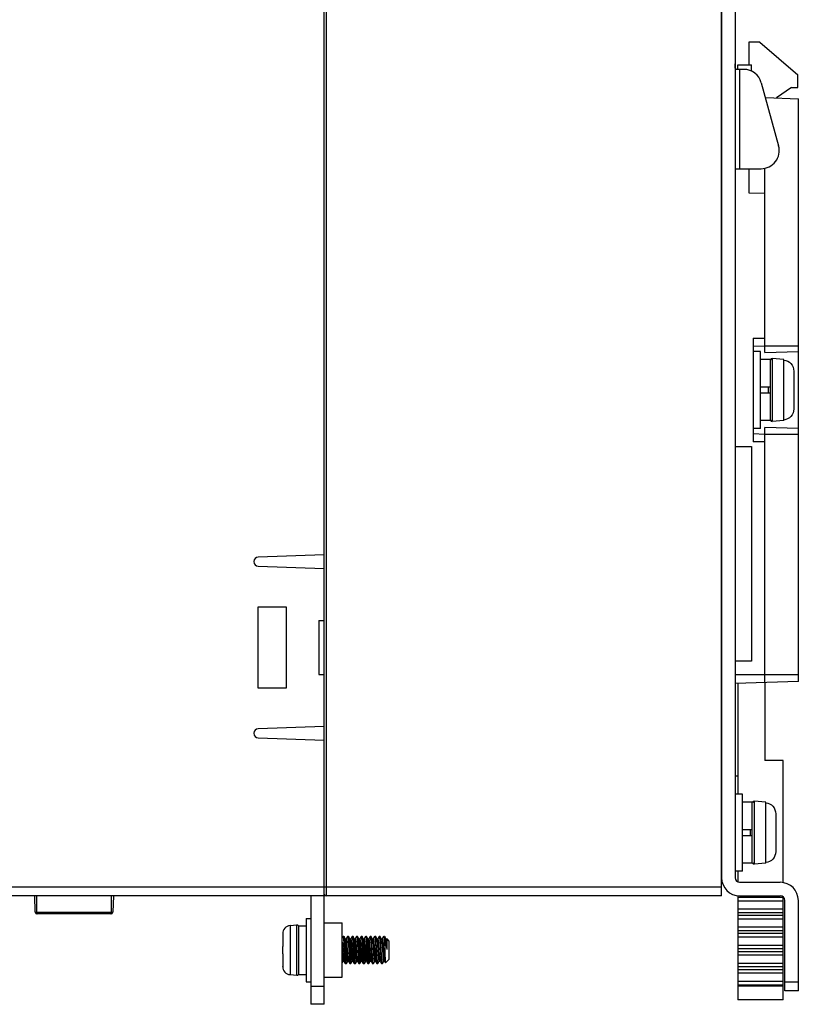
# Model space of a CAD drawing. Header units: millimetres. Extents: x 534 to 1249, y -141 to 479.
# Tile 19 of 51: x 614 to 700, y 78 to 187. Entities that reach past the tile are written whole.
import ezdxf

# ---------------------------------------------------------------- set-up
doc = ezdxf.new("R2010")
doc.units = ezdxf.units.MM
doc.header["$LTSCALE"] = 23.1
doc.layers.get('0').update_dxf_attribs({"linetype": 'CONTINUOUS'})

msp = doc.modelspace()

# ---------------------------------------------------------------- linework, layer by layer
for p, q in [((647.8, 234.79), (647.8, 89.79)), ((691.6, 89.79), (691.6, 234.79)), ((691.6, 232.79), (691.6, 91.79)), ((693.1, 232.79), (693.1, 91.79)), ((647.6, 127.54), (647.6, 197.03)), ((695.84, 184.29), (694.6, 184.29)), ((694.6, 184.29), (694.6, 181.79)), ((695.84, 184.29), (700.04, 180.69)), ((693.1, 181.79), (693.1, 181.9)), ((694.07, 181.29), (693.24, 181.29)), ((693.4, 181.79), (694.9, 181.79)), ((693.4, 181.29), (693.4, 181.79)), ((693.6, 181.29), (693.6, 170.29)), ((694.9, 181.11), (694.9, 181.79)), ((700.04, 179.29), (700.04, 180.69)), ((696, 179.81), (697.91, 172.81)), ((699.34, 179.29), (697.69, 178.13)), ((699.34, 179.29), (700.04, 179.29)), ((696.45, 178.17), (700.1, 178.04)), ((700.1, 113.53), (700.1, 178.04)), ((693.24, 170.29), (695.98, 170.29)), ((694.6, 170.29), (694.6, 167.63)), ((696.4, 149.94), (696.4, 170.33)), ((694.6, 167.63), (696.4, 167.57)), ((695.1, 151.54), (696.4, 151.54)), ((695.1, 151.54), (695.1, 140.04)), ((696.4, 150.65), (695.1, 150.61)), ((696.4, 150.69), (700.1, 150.69)), ((695.9, 150.04), (695.1, 150.04)), ((695.9, 141.53), (695.9, 150.04)), ((696.4, 149.94), (700.1, 150.05)), ((697, 149.18), (695.9, 149.18)), ((697, 142.4), (697, 149.18)), ((698.5, 149.16), (697.21, 149.27)), ((697.21, 149.27), (697.21, 142.31)), ((698.5, 149.1), (698.5, 149.16)), ((698.5, 148.95), (698.5, 149.1)), ((699.6, 147.87), (699.6, 143.7)), ((697, 146.09), (695.9, 146.09)), ((696.8, 145.49), (696.8, 146.09)), ((695.9, 145.49), (697, 145.49)), ((699.6, 145.19), (699.6, 145.19)), ((697, 142.4), (695.9, 142.4)), ((698.5, 142.42), (697.21, 142.31)), ((698.5, 142.42), (698.5, 142.47)), ((695.9, 141.53), (695.1, 141.53)), ((695.1, 140.97), (696.4, 140.92)), ((700.1, 141.53), (696.4, 141.64)), ((696.4, 113.4), (696.4, 141.64)), ((700.1, 140.88), (696.4, 140.88)), ((693.1, 139.54), (694.9, 139.54)), ((694.9, 139.54), (694.9, 115.79)), ((696.4, 140.04), (695.1, 140.04)), ((647.6, 127.54), (640.3, 127.29)), ((647.6, 126.03), (647.6, 127.54)), ((640.3, 126.29), (647.6, 126.03)), ((647.6, 120.29), (647.6, 126.03)), ((640.3, 121.79), (643.4, 121.79)), ((640.3, 112.79), (640.3, 121.79)), ((643.4, 121.79), (643.4, 112.79)), ((647, 120.29), (647.6, 120.29)), ((647, 120.29), (647, 114.29)), ((647.6, 114.29), (647.6, 120.29)), ((694.9, 115.79), (693.1, 115.79)), ((647, 114.29), (647.6, 114.29)), ((647.6, 108.54), (647.6, 114.29)), ((693.1, 114.29), (700.1, 114.29)), ((700.1, 113.53), (693.1, 113.29)), ((696.4, 113.4), (696.4, 104.79)), ((643.4, 112.79), (640.3, 112.79)), ((693.4, 113.3), (693.4, 101.04)), ((647.6, 108.54), (640.3, 108.29)), ((647.6, 107.03), (647.6, 108.54)), ((640.3, 107.29), (647.6, 107.03)), ((647.6, 89.79), (647.6, 107.03)), ((698.4, 104.79), (696.4, 104.79)), ((698.4, 91.26), (698.4, 104.79)), ((693.4, 103.04), (693.1, 103.04)), ((693.9, 101.04), (693.1, 101.04)), ((693.9, 92.53), (693.9, 101.04)), ((695, 100.18), (693.9, 100.18)), ((695, 93.4), (695, 100.18)), ((696.5, 100.16), (695.21, 100.27)), ((695.21, 100.27), (695.21, 93.31)), ((696.5, 100.1), (696.5, 100.16)), ((696.5, 99.95), (696.5, 100.1)), ((697.6, 98.87), (697.6, 94.7)), ((695, 97.09), (693.9, 97.09)), ((694.8, 96.49), (694.8, 97.09)), ((693.9, 96.49), (695, 96.49)), ((697.6, 96.19), (697.6, 96.19)), ((695, 93.4), (693.9, 93.4)), ((696.5, 93.42), (695.21, 93.31)), ((696.5, 93.42), (696.5, 93.47)), ((693.9, 92.53), (693.1, 92.53)), ((693.4, 92.53), (693.4, 91.33)), ((586.84, 90.79), (647.6, 90.79)), ((647.6, 90.79), (691.6, 90.79)), ((693.6, 91.29), (698.1, 91.29)), ((647.6, 89.79), (586.84, 89.79)), ((615.61, 87.98), (615.55, 89.79)), ((615.75, 89.79), (615.75, 87.98)), ((624.05, 87.98), (624.05, 89.79)), ((624.25, 89.79), (624.18, 87.98)), ((646.1, 89.79), (646.1, 77.79)), ((647.6, 77.79), (647.6, 89.79)), ((691.6, 89.79), (647.8, 89.79)), ((693.4, 89.8), (693.4, 78.29)), ((693.4, 89.65), (698.4, 89.65)), ((693.6, 89.79), (698.1, 89.79)), ((698.4, 78.29), (698.4, 89.69)), ((698.4, 89.22), (693.4, 89.22)), ((693.4, 88.35), (698.4, 88.35)), ((698.6, 79.29), (698.6, 89.29)), ((700.1, 79.29), (700.1, 89.29)), ((615.62, 87.98), (624.05, 87.98)), ((623.98, 87.79), (615.81, 87.79)), ((624.18, 87.98), (624.18, 87.98)), ((645.6, 87.29), (646.1, 87.29)), ((645.6, 87.29), (645.6, 80.29)), ((698.4, 87.92), (693.4, 87.92)), ((693.4, 87.65), (698.4, 87.65)), ((698.4, 87.22), (693.4, 87.22)), ((643.82, 86.5), (644.58, 86.57)), ((643.82, 86.5), (643.82, 81.07)), ((644.58, 81.01), (644.58, 86.57)), ((644.76, 86.49), (645.6, 86.49)), ((644.76, 86.49), (644.76, 81.09)), ((647.6, 86.79), (649.6, 86.79)), ((647.6, 86.79), (649.6, 86.79)), ((649.6, 80.79), (649.6, 86.79)), ((649.6, 80.79), (649.6, 86.79)), ((693.4, 86.35), (698.4, 86.35)), ((643, 85.61), (643, 85.61)), ((643, 85.6), (643, 85.6)), ((643, 85.56), (643, 84.19)), ((649.68, 85.28), (649.6, 85.13)), ((649.68, 85.28), (649.69, 85.29)), ((649.79, 85.29), (649.69, 85.29)), ((649.69, 85.29), (649.71, 85.25)), ((649.71, 85.25), (649.73, 85.13)), ((649.79, 85.29), (649.8, 85.28)), ((649.96, 85.01), (649.8, 85.28)), ((649.8, 85.28), (649.81, 85.25)), ((650.18, 85.28), (650.03, 85.02)), ((650.29, 85.29), (650.19, 85.29)), ((650.19, 85.29), (650.2, 85.26)), ((650.2, 85.26), (650.22, 85.15)), ((650.29, 85.29), (650.3, 85.28)), ((650.46, 85.01), (650.3, 85.28)), ((650.3, 85.28), (650.31, 85.26)), ((650.68, 85.28), (650.53, 85.02)), ((650.68, 85.28), (650.69, 85.29)), ((650.79, 85.29), (650.69, 85.29)), ((650.69, 85.29), (650.7, 85.27)), ((650.7, 85.27), (650.72, 85.17)), ((650.79, 85.29), (650.8, 85.28)), ((650.96, 85.01), (650.8, 85.28)), ((650.8, 85.28), (650.8, 85.27)), ((651.18, 85.28), (651.03, 85.02)), ((651.18, 85.28), (651.19, 85.29)), ((651.29, 85.29), (651.19, 85.29)), ((651.22, 85.19), (651.24, 85.02)), ((651.29, 85.29), (651.3, 85.28)), ((651.46, 85.01), (651.3, 85.28)), ((651.32, 85.19), (651.34, 85.02)), ((651.68, 85.28), (651.53, 85.02)), ((651.68, 85.28), (651.69, 85.29)), ((651.79, 85.29), (651.69, 85.29)), ((651.79, 85.29), (651.8, 85.28)), ((651.96, 85.01), (651.8, 85.28)), ((651.8, 85.28), (651.82, 85.21)), ((651.82, 85.21), (651.84, 85.05)), ((652.18, 85.28), (652.03, 85.02)), ((652.18, 85.28), (652.19, 85.29)), ((652.29, 85.29), (652.19, 85.29)), ((652.46, 85.01), (652.3, 85.28)), ((652.3, 85.28), (652.31, 85.22)), ((652.31, 85.22), (652.33, 85.08)), ((652.68, 85.28), (652.53, 85.02)), ((652.68, 85.28), (652.69, 85.29)), ((652.79, 85.29), (652.69, 85.29)), ((652.72, 85.2), (652.73, 85.14)), ((652.96, 85.01), (652.8, 85.28)), ((653.18, 85.28), (653.03, 85.02)), ((653.18, 85.28), (653.19, 85.29)), ((653.29, 85.29), (653.19, 85.29)), ((653.22, 85.18), (653.23, 85.12)), ((653.45, 85.01), (653.3, 85.28)), ((653.68, 85.28), (653.53, 85.02)), ((653.79, 85.29), (653.69, 85.29)), ((653.8, 85.28), (653.79, 85.29)), ((653.96, 85.01), (653.8, 85.28)), ((654.18, 85.28), (654.03, 85.02)), ((654.29, 85.29), (654.19, 85.29)), ((654.3, 85.27), (654.3, 85.28)), ((654.45, 85.01), (654.3, 85.28)), ((654.3, 85.28), (654.3, 84.16)), ((698.4, 85.92), (693.4, 85.92)), ((693.4, 85.65), (698.4, 85.65)), ((698.4, 85.22), (693.4, 85.22)), ((643, 84.19), (643, 84.19)), ((643, 84.05), (643, 84.19)), ((643, 83.52), (643, 84.05)), ((649.62, 84.32), (649.69, 83.25)), ((649.78, 84.36), (649.84, 83.3)), ((649.88, 84.36), (649.94, 83.3)), ((649.95, 85.02), (650.03, 85.02)), ((649.96, 84.98), (649.96, 85.01)), ((650.03, 85.02), (650.05, 84.99)), ((650.11, 83.25), (650.04, 84.32)), ((650.12, 84.32), (650.19, 83.25)), ((650.28, 84.4), (650.36, 83.02)), ((650.38, 84.4), (650.46, 83.02)), ((650.45, 85.02), (650.53, 85.02)), ((650.46, 84.98), (650.46, 85.01)), ((650.53, 85.02), (650.55, 84.99)), ((650.61, 83.25), (650.54, 84.32)), ((650.62, 84.32), (650.69, 83.25)), ((650.78, 84.45), (650.86, 83.06)), ((650.88, 84.45), (650.96, 83.06)), ((650.95, 85.02), (651.03, 85.02)), ((650.96, 84.98), (650.96, 85.01)), ((651.03, 85.02), (651.05, 84.99)), ((651.11, 83.25), (651.04, 84.32)), ((651.12, 84.32), (651.19, 83.25)), ((651.28, 84.49), (651.35, 83.1)), ((651.38, 84.49), (651.45, 83.1)), ((651.45, 85.02), (651.53, 85.02)), ((651.46, 84.98), (651.46, 85.01)), ((651.53, 85.02), (651.55, 84.99)), ((651.61, 83.25), (651.54, 84.32)), ((651.62, 84.32), (651.69, 83.25)), ((651.77, 84.53), (651.85, 83.15)), ((651.87, 84.53), (651.95, 83.15)), ((651.95, 85.02), (652.03, 85.02)), ((651.96, 84.98), (651.96, 85.01)), ((652.03, 85.02), (652.05, 84.98)), ((652.11, 83.25), (652.04, 84.32)), ((652.12, 84.32), (652.16, 83.79)), ((652.29, 84.25), (652.35, 83.19)), ((652.39, 84.25), (652.45, 83.19)), ((652.45, 85.02), (652.53, 85.02)), ((652.46, 84.98), (652.46, 85.01)), ((652.53, 85.02), (652.55, 84.98)), ((652.61, 83.28), (652.54, 84.32)), ((652.62, 84.32), (652.69, 83.25)), ((652.76, 84.72), (652.78, 84.44)), ((652.78, 84.44), (652.8, 84.11)), ((652.8, 84.11), (652.85, 83.13)), ((652.89, 84.24), (652.87, 84.55)), ((652.95, 85.02), (653.03, 85.02)), ((652.96, 84.99), (652.96, 85.01)), ((653.03, 85.02), (653.05, 84.99)), ((653.11, 83.25), (653.04, 84.32)), ((653.12, 84.32), (653.19, 83.25)), ((653.26, 84.68), (653.28, 84.39)), ((653.28, 84.39), (653.3, 84.06)), ((653.3, 84.06), (653.33, 83.56)), ((653.4, 84.17), (653.37, 84.63)), ((653.43, 83.49), (653.4, 84.17)), ((653.45, 85.02), (653.53, 85.02)), ((653.46, 84.98), (653.45, 85.01)), ((653.53, 85.02), (653.55, 84.99)), ((653.61, 83.25), (653.54, 84.32)), ((653.62, 84.33), (653.69, 83.25)), ((653.79, 84.19), (653.84, 83.36)), ((653.94, 83.25), (653.88, 84.41)), ((653.95, 85.02), (654.03, 85.02)), ((653.96, 84.98), (653.96, 85.01)), ((654.03, 85.02), (654.05, 84.99)), ((654.11, 83.25), (654.04, 84.32)), ((654.12, 84.32), (654.2, 83.21)), ((654.3, 84.16), (654.33, 83.18)), ((654.43, 84.77), (654.38, 85)), ((654.47, 84.5), (654.43, 84.77)), ((654.45, 85.02), (654.57, 85.02)), ((654.57, 83.87), (654.47, 84.5)), ((654.8, 84.79), (654.57, 85.02)), ((654.57, 83.87), (654.57, 85.02)), ((654.8, 82.79), (654.8, 84.79)), ((693.4, 84.35), (698.4, 84.35)), ((643, 83.39), (643, 83.52)), ((643, 83.39), (643, 82.01)), ((650.36, 83.02), (650.38, 82.73)), ((650.86, 83.06), (650.87, 82.77)), ((650.96, 83.06), (650.97, 82.77)), ((651.35, 83.1), (651.37, 82.8)), ((652.16, 83.79), (652.19, 83.28)), ((652.85, 83.13), (652.87, 82.85)), ((653.33, 83.56), (653.35, 83.09)), ((653.35, 83.09), (653.37, 82.81)), ((653.45, 83.17), (653.43, 83.49)), ((653.47, 82.88), (653.45, 83.17)), ((653.84, 83.36), (653.86, 83.05)), ((653.86, 83.05), (653.87, 82.78)), ((698.4, 83.92), (693.4, 83.92)), ((693.4, 83.65), (698.4, 83.65)), ((698.4, 83.22), (693.4, 83.22)), ((643, 81.97), (643, 82)), ((643, 81.97), (643, 81.97)), ((649.6, 82.37), (649.7, 82.55)), ((649.7, 82.56), (649.68, 82.59)), ((649.7, 82.56), (649.78, 82.56)), ((649.77, 82.59), (649.78, 82.56)), ((649.78, 82.56), (649.93, 82.29)), ((649.94, 82.29), (650.04, 82.29)), ((650.04, 82.29), (650.04, 82.29)), ((650.04, 82.29), (650.05, 82.29)), ((650.05, 82.29), (650.2, 82.55)), ((650.2, 82.56), (650.18, 82.59)), ((650.2, 82.56), (650.28, 82.56)), ((650.27, 82.59), (650.28, 82.56)), ((650.28, 82.56), (650.43, 82.29)), ((650.42, 82.36), (650.43, 82.29)), ((650.43, 82.29), (650.44, 82.29)), ((650.44, 82.29), (650.54, 82.29)), ((650.54, 82.29), (650.55, 82.29)), ((650.55, 82.29), (650.7, 82.55)), ((650.7, 82.56), (650.68, 82.59)), ((650.7, 82.56), (650.78, 82.56)), ((650.77, 82.59), (650.78, 82.56)), ((650.78, 82.56), (650.93, 82.29)), ((650.91, 82.37), (650.93, 82.29)), ((650.93, 82.29), (650.94, 82.29)), ((650.94, 82.29), (651.04, 82.29)), ((651.04, 82.29), (651.05, 82.29)), ((651.05, 82.29), (651.2, 82.55)), ((651.2, 82.56), (651.18, 82.59)), ((651.2, 82.56), (651.28, 82.56)), ((651.27, 82.59), (651.28, 82.56)), ((651.28, 82.56), (651.43, 82.29)), ((651.37, 82.8), (651.39, 82.57)), ((651.43, 82.29), (651.44, 82.29)), ((651.44, 82.29), (651.54, 82.29)), ((651.54, 82.29), (651.55, 82.29)), ((651.55, 82.29), (651.7, 82.55)), ((651.7, 82.56), (651.68, 82.59)), ((651.7, 82.56), (651.78, 82.56)), ((651.77, 82.59), (651.78, 82.56)), ((651.78, 82.56), (651.93, 82.29)), ((651.93, 82.29), (651.94, 82.29)), ((651.94, 82.29), (652.04, 82.29)), ((652.01, 82.41), (652.03, 82.31)), ((652.03, 82.31), (652.04, 82.29)), ((652.04, 82.29), (652.05, 82.29)), ((652.05, 82.29), (652.2, 82.55)), ((652.2, 82.56), (652.18, 82.59)), ((652.2, 82.56), (652.28, 82.56)), ((652.26, 82.61), (652.28, 82.56)), ((652.28, 82.56), (652.43, 82.29)), ((652.43, 82.29), (652.44, 82.29)), ((652.44, 82.29), (652.54, 82.29)), ((652.51, 82.43), (652.52, 82.32)), ((652.52, 82.32), (652.54, 82.29)), ((652.55, 82.29), (652.7, 82.55)), ((652.69, 82.56), (652.67, 82.61)), ((652.7, 82.56), (652.69, 82.56)), ((652.7, 82.56), (652.78, 82.56)), ((652.77, 82.59), (652.78, 82.56)), ((652.78, 82.56), (652.93, 82.29)), ((652.93, 82.29), (652.94, 82.29)), ((652.94, 82.29), (653.04, 82.29)), ((653.05, 82.29), (653.2, 82.55)), ((653.2, 82.56), (653.18, 82.59)), ((653.2, 82.56), (653.28, 82.56)), ((653.27, 82.59), (653.28, 82.56)), ((653.28, 82.56), (653.43, 82.29)), ((653.44, 82.29), (653.54, 82.29)), ((653.51, 82.38), (653.5, 82.45)), ((653.55, 82.29), (653.54, 82.29)), ((653.55, 82.29), (653.7, 82.55)), ((653.7, 82.56), (653.68, 82.59)), ((653.7, 82.56), (653.78, 82.56)), ((653.77, 82.59), (653.78, 82.56)), ((653.78, 82.56), (653.93, 82.29)), ((653.87, 82.78), (653.88, 82.66)), ((653.94, 82.29), (654.04, 82.29)), ((654.05, 82.29), (654.2, 82.55)), ((654.2, 82.56), (654.18, 82.59)), ((654.2, 82.56), (654.28, 82.56)), ((654.26, 82.63), (654.28, 82.56)), ((654.28, 82.56), (654.38, 82.38)), ((654.38, 82.38), (654.39, 82.38)), ((654.8, 82.79), (654.39, 82.38)), ((693.4, 82.35), (698.4, 82.35)), ((698.4, 81.92), (693.4, 81.92)), ((643.82, 81.07), (644.58, 81.01)), ((644.76, 81.09), (645.6, 81.09)), ((647.6, 80.79), (649.6, 80.79)), ((647.6, 80.79), (649.6, 80.79)), ((693.4, 81.65), (698.4, 81.65)), ((698.4, 81.22), (693.4, 81.22)), ((645.6, 80.29), (646.1, 80.29)), ((646.1, 79.79), (647.6, 79.79)), ((693.4, 80.35), (698.4, 80.35)), ((698.4, 79.92), (693.4, 79.92)), ((698.4, 79.79), (693.4, 79.79)), ((698.6, 80.29), (700.1, 80.29)), ((700.1, 79.29), (698.6, 79.29)), ((647.6, 77.79), (646.1, 77.79)), ((698.4, 78.29), (693.4, 78.29))]:
    msp.add_line(p, q)
for points in [[(693.14, 181.38), (693.13, 181.4), (693.12, 181.42), (693.12, 181.45), (693.11, 181.48), (693.11, 181.52), (693.1, 181.55), (693.1, 181.59), (693.1, 181.64), (693.1, 181.68), (693.1, 181.73), (693.1, 181.79)], [(693.24, 181.29), (693.22, 181.29), (693.21, 181.29), (693.2, 181.3), (693.19, 181.3), (693.17, 181.31), (693.16, 181.32), (693.15, 181.34), (693.14, 181.36), (693.14, 181.38)], [(693.19, 170.27), (693.2, 170.28), (693.21, 170.28), (693.22, 170.29), (693.24, 170.29)], [(698.5, 149.1), (698.72, 149.06), (698.92, 148.98), (699.11, 148.87), (699.28, 148.71), (699.41, 148.53), (699.51, 148.33), (699.57, 148.11), (699.6, 147.87)], [(698.5, 142.47), (698.5, 142.63), (698.5, 148.95)], [(699.6, 143.7), (699.57, 143.46), (699.51, 143.25), (699.41, 143.04), (699.27, 142.86), (699.11, 142.7), (698.91, 142.59), (698.71, 142.51), (698.5, 142.47)], [(696.5, 100.1), (696.72, 100.06), (696.92, 99.98), (697.11, 99.87), (697.28, 99.71), (697.41, 99.53), (697.51, 99.33), (697.57, 99.11), (697.6, 98.87)], [(696.5, 93.47), (696.5, 93.63), (696.5, 93.87), (696.5, 99.95)], [(697.6, 94.7), (697.57, 94.46), (697.51, 94.25), (697.41, 94.04), (697.27, 93.86), (697.11, 93.7), (696.91, 93.59), (696.71, 93.51), (696.5, 93.47)], [(615.61, 87.98), (615.61, 87.98), (615.62, 87.98)], [(615.75, 87.98), (615.75, 87.94), (615.75, 87.91), (615.75, 87.88), (615.76, 87.85), (615.77, 87.82), (615.78, 87.8), (615.79, 87.79), (615.81, 87.79)], [(623.98, 87.79), (624, 87.79), (624.01, 87.8), (624.02, 87.82), (624.03, 87.85), (624.04, 87.88), (624.04, 87.91), (624.04, 87.94), (624.05, 87.98)], [(624.05, 87.98), (624.14, 87.98), (624.18, 87.98)], [(643, 85.61), (643, 85.6), (643, 85.59), (643, 85.58), (643, 85.57), (643, 85.57), (643, 85.56)], [(649.73, 85.13), (649.75, 84.93), (649.76, 84.67), (649.78, 84.36)], [(649.81, 85.25), (649.83, 85.13), (649.85, 84.93)], [(650.18, 85.28), (650.19, 85.28), (650.19, 85.29)], [(650.22, 85.15), (650.24, 84.97), (650.26, 84.71), (650.28, 84.4)], [(650.31, 85.26), (650.32, 85.15), (650.34, 84.97)], [(650.72, 85.17), (650.74, 84.99), (650.76, 84.75), (650.78, 84.45)], [(650.8, 85.27), (650.82, 85.17), (650.84, 84.99)], [(651.19, 85.29), (651.2, 85.28), (651.22, 85.19)], [(651.24, 85.02), (651.26, 84.79), (651.28, 84.49)], [(651.3, 85.28), (651.3, 85.28), (651.32, 85.19)], [(651.34, 85.02), (651.36, 84.79), (651.38, 84.49)], [(651.69, 85.29), (651.7, 85.28), (651.72, 85.21)], [(651.72, 85.21), (651.74, 85.05), (651.75, 84.82), (651.77, 84.53)], [(651.84, 85.05), (651.85, 84.82), (651.87, 84.53)], [(652.19, 85.29), (652.19, 85.28), (652.21, 85.22)], [(652.21, 85.22), (652.23, 85.08), (652.25, 84.86), (652.27, 84.57), (652.29, 84.25)], [(652.29, 85.29), (652.29, 85.28), (652.3, 85.28)], [(652.33, 85.08), (652.35, 84.86), (652.37, 84.57), (652.39, 84.25)], [(652.69, 85.29), (652.7, 85.28), (652.71, 85.25), (652.72, 85.2)], [(652.73, 85.14), (652.73, 85.06), (652.74, 84.96), (652.75, 84.85), (652.76, 84.72)], [(652.8, 85.28), (652.79, 85.29), (652.79, 85.29)], [(652.85, 84.94), (652.84, 85.04), (652.83, 85.13), (652.82, 85.19), (652.81, 85.24), (652.8, 85.27), (652.8, 85.28)], [(653.19, 85.29), (653.19, 85.29), (653.2, 85.27), (653.21, 85.24), (653.22, 85.18)], [(653.23, 85.12), (653.24, 85.03), (653.25, 84.93)], [(653.3, 85.28), (653.3, 85.28), (653.29, 85.29)], [(653.34, 85), (653.33, 85.09), (653.32, 85.16), (653.31, 85.22), (653.3, 85.26), (653.3, 85.28)], [(653.68, 85.28), (653.69, 85.28), (653.69, 85.29)], [(653.69, 85.29), (653.69, 85.28), (653.7, 85.26), (653.71, 85.23)], [(653.71, 85.23), (653.72, 85.17), (653.73, 85.1)], [(653.73, 85.1), (653.74, 85.01), (653.75, 84.91), (653.76, 84.79), (653.77, 84.65)], [(653.84, 84.94), (653.84, 85.04), (653.83, 85.13), (653.82, 85.19), (653.81, 85.24), (653.8, 85.27), (653.8, 85.28)], [(654.18, 85.28), (654.19, 85.29), (654.19, 85.29)], [(654.19, 85.29), (654.2, 85.28), (654.21, 85.26), (654.21, 85.22)], [(654.21, 85.22), (654.22, 85.16), (654.23, 85.08)], [(654.23, 85.08), (654.24, 84.99), (654.25, 84.88), (654.26, 84.76), (654.27, 84.63)], [(654.38, 85), (654.34, 85.18), (654.3, 85.27)], [(649.6, 84.66), (649.61, 84.56), (649.62, 84.32)], [(649.85, 84.93), (649.87, 84.67), (649.88, 84.36)], [(650.04, 84.32), (650.02, 84.55), (650, 84.75), (649.98, 84.89), (649.96, 84.98)], [(650.05, 84.99), (650.07, 84.89), (650.09, 84.75), (650.11, 84.55), (650.12, 84.32)], [(650.34, 84.97), (650.36, 84.71), (650.38, 84.4)], [(650.54, 84.32), (650.52, 84.55), (650.5, 84.75), (650.48, 84.89), (650.46, 84.98)], [(650.55, 84.99), (650.57, 84.9), (650.59, 84.75), (650.61, 84.56), (650.62, 84.32)], [(650.84, 84.99), (650.86, 84.75), (650.88, 84.45)], [(651.04, 84.32), (651.02, 84.55), (651, 84.75), (650.98, 84.89), (650.96, 84.98)], [(651.05, 84.99), (651.07, 84.9), (651.09, 84.75), (651.11, 84.56), (651.12, 84.32)], [(651.54, 84.32), (651.52, 84.55), (651.5, 84.75), (651.48, 84.89), (651.46, 84.98)], [(651.55, 84.99), (651.57, 84.9), (651.59, 84.75), (651.61, 84.56), (651.62, 84.32)], [(652.04, 84.32), (652.02, 84.56), (652, 84.75), (651.98, 84.89), (651.96, 84.98)], [(652.05, 84.98), (652.07, 84.89), (652.09, 84.74), (652.11, 84.55), (652.12, 84.32)], [(652.54, 84.32), (652.52, 84.55), (652.5, 84.75), (652.48, 84.89), (652.46, 84.98)], [(652.55, 84.98), (652.57, 84.89), (652.59, 84.75), (652.61, 84.55), (652.62, 84.32)], [(652.87, 84.55), (652.86, 84.69), (652.85, 84.82), (652.85, 84.94)], [(652.96, 82.94), (652.91, 83.91), (652.89, 84.24)], [(653.04, 84.32), (653.02, 84.55), (653, 84.75), (652.98, 84.9), (652.96, 84.99)], [(653.05, 84.99), (653.07, 84.9), (653.09, 84.75), (653.11, 84.56), (653.12, 84.32)], [(653.25, 84.93), (653.25, 84.81), (653.26, 84.68)], [(653.37, 84.63), (653.36, 84.76), (653.35, 84.89), (653.34, 85)], [(653.54, 84.32), (653.52, 84.56), (653.5, 84.75), (653.48, 84.89), (653.46, 84.98)], [(653.55, 84.99), (653.57, 84.9), (653.59, 84.75), (653.6, 84.56), (653.62, 84.33)], [(653.77, 84.65), (653.78, 84.36), (653.79, 84.19)], [(653.88, 84.41), (653.87, 84.56), (653.86, 84.7), (653.85, 84.83), (653.84, 84.94)], [(654.04, 84.32), (654.02, 84.55), (654, 84.75), (653.98, 84.89), (653.96, 84.98)], [(654.05, 84.99), (654.07, 84.9), (654.09, 84.75), (654.11, 84.56), (654.12, 84.32)], [(654.27, 84.63), (654.29, 84.32), (654.3, 84.16)], [(654.48, 84.92), (654.46, 84.99), (654.45, 85.01)], [(654.57, 83.87), (654.55, 84.14), (654.53, 84.39), (654.51, 84.61), (654.5, 84.78), (654.48, 84.92)], [(649.68, 82.59), (649.66, 82.68), (649.64, 82.82), (649.63, 83.02), (649.61, 83.25), (649.6, 83.43)], [(649.69, 83.25), (649.71, 83.02), (649.73, 82.83), (649.75, 82.68), (649.77, 82.59)], [(649.84, 83.3), (649.86, 82.98), (649.88, 82.7)], [(649.94, 83.3), (649.96, 82.98), (649.98, 82.7), (650, 82.48)], [(650.18, 82.59), (650.16, 82.68), (650.14, 82.83), (650.12, 83.02), (650.11, 83.25)], [(650.19, 83.25), (650.21, 83.02), (650.23, 82.83), (650.25, 82.68), (650.27, 82.59)], [(650.46, 83.02), (650.48, 82.73), (650.5, 82.51), (650.52, 82.36)], [(650.68, 82.59), (650.66, 82.68), (650.64, 82.83), (650.63, 83.02), (650.61, 83.25)], [(650.69, 83.25), (650.71, 83.02), (650.73, 82.82), (650.75, 82.68), (650.77, 82.59)], [(651.18, 82.59), (651.16, 82.68), (651.14, 82.82), (651.13, 83.02), (651.11, 83.25)], [(651.19, 83.25), (651.21, 83.02), (651.23, 82.83), (651.25, 82.68), (651.27, 82.59)], [(651.45, 83.1), (651.47, 82.8), (651.49, 82.56), (651.51, 82.39)], [(651.68, 82.59), (651.66, 82.67), (651.64, 82.82), (651.63, 83.01), (651.61, 83.25)], [(651.69, 83.25), (651.71, 83.02), (651.73, 82.82), (651.75, 82.68), (651.77, 82.59)], [(651.85, 83.15), (651.87, 82.84), (651.89, 82.59)], [(651.95, 83.15), (651.97, 82.84), (651.99, 82.59), (652.01, 82.41)], [(652.18, 82.59), (652.16, 82.67), (652.14, 82.82), (652.13, 83.01), (652.11, 83.25)], [(652.19, 83.28), (652.21, 83.05), (652.23, 82.86), (652.24, 82.71), (652.26, 82.61)], [(652.35, 83.19), (652.37, 82.88), (652.39, 82.62)], [(652.45, 83.19), (652.47, 82.88), (652.49, 82.62), (652.51, 82.43)], [(652.67, 82.61), (652.66, 82.71), (652.64, 82.86), (652.62, 83.05), (652.61, 83.28)], [(652.69, 83.25), (652.71, 83.02), (652.73, 82.82), (652.75, 82.68), (652.77, 82.59)], [(652.87, 82.85), (652.88, 82.72), (652.89, 82.61)], [(653, 82.49), (652.99, 82.58), (652.98, 82.69), (652.97, 82.81), (652.96, 82.94)], [(653.18, 82.59), (653.16, 82.68), (653.14, 82.82), (653.13, 83.02), (653.11, 83.25)], [(653.19, 83.25), (653.21, 83.02), (653.23, 82.83), (653.25, 82.68), (653.27, 82.59)], [(653.5, 82.45), (653.49, 82.53), (653.49, 82.63), (653.48, 82.75), (653.47, 82.88)], [(653.68, 82.59), (653.66, 82.67), (653.64, 82.82), (653.63, 83.01), (653.61, 83.25)], [(653.69, 83.25), (653.71, 83.02), (653.73, 82.82), (653.75, 82.68), (653.77, 82.59)], [(653.98, 82.69), (653.96, 82.95), (653.95, 83.1), (653.94, 83.25)], [(654.18, 82.59), (654.16, 82.68), (654.14, 82.82), (654.12, 83.02), (654.11, 83.25)], [(654.2, 83.21), (654.22, 82.97), (654.24, 82.77), (654.26, 82.63)], [(654.33, 83.18), (654.34, 82.9), (654.35, 82.67), (654.36, 82.5)], [(643, 82), (643, 82.01), (643, 82.01)], [(649.88, 82.7), (649.9, 82.48), (649.92, 82.34), (649.93, 82.29)], [(649.93, 82.29), (649.94, 82.29), (649.94, 82.29)], [(650, 82.48), (650.02, 82.34), (650.04, 82.29)], [(650.38, 82.73), (650.4, 82.51), (650.42, 82.36)], [(650.52, 82.36), (650.53, 82.29), (650.54, 82.29)], [(650.87, 82.77), (650.89, 82.54), (650.91, 82.37)], [(650.97, 82.77), (650.99, 82.54), (651.01, 82.37)], [(651.01, 82.37), (651.03, 82.29), (651.04, 82.29)], [(651.39, 82.56), (651.41, 82.39), (651.43, 82.3), (651.43, 82.29)], [(651.51, 82.39), (651.53, 82.3), (651.54, 82.29)], [(651.89, 82.59), (651.91, 82.41), (651.93, 82.31), (651.93, 82.29)], [(652.39, 82.62), (652.41, 82.43), (652.42, 82.32), (652.43, 82.29)], [(652.54, 82.29), (652.54, 82.29), (652.55, 82.29)], [(652.89, 82.61), (652.9, 82.51), (652.9, 82.43), (652.91, 82.37), (652.92, 82.32), (652.93, 82.29)], [(653.02, 82.35), (653.01, 82.41), (653, 82.49)], [(653.04, 82.29), (653.03, 82.29), (653.03, 82.31), (653.02, 82.35)], [(653.05, 82.29), (653.04, 82.29), (653.04, 82.29)], [(653.37, 82.81), (653.38, 82.69), (653.39, 82.58)], [(653.39, 82.58), (653.4, 82.49), (653.41, 82.41), (653.42, 82.35), (653.43, 82.31), (653.43, 82.29)], [(653.43, 82.29), (653.43, 82.29), (653.44, 82.29)], [(653.54, 82.29), (653.54, 82.29), (653.53, 82.3), (653.52, 82.33), (653.51, 82.38)], [(653.88, 82.66), (653.89, 82.56), (653.9, 82.47), (653.91, 82.39), (653.92, 82.34), (653.93, 82.31), (653.93, 82.29)], [(653.93, 82.29), (653.94, 82.29), (653.94, 82.29)], [(654, 82.49), (653.99, 82.58), (653.98, 82.69)], [(654.02, 82.35), (654.01, 82.41), (654, 82.49)], [(654.04, 82.29), (654.03, 82.29), (654.03, 82.31), (654.02, 82.35)], [(654.05, 82.29), (654.04, 82.29), (654.04, 82.29)], [(654.36, 82.5), (654.38, 82.4), (654.38, 82.38)]]:
    msp.add_lwpolyline(points)
for centre, radius, start, end in [((694.07, 179.29), 2, 15.2551, 90), ((695.98, 172.29), 2, 270, 15.2551), ((697.2, 149.07), 0.2, 85, 164.1667), ((697.2, 142.5), 0.2, 195.8333, 275), ((640.3, 126.79), 0.5, 90, 270), ((640.3, 107.79), 0.5, 90, 270), ((695.2, 100.07), 0.2, 85, 164.1667), ((695.2, 93.5), 0.2, 195.8333, 275), ((693.6, 91.79), 2, 180, 270), ((693.6, 91.79), 0.5, 180, 270), ((698.1, 89.29), 2, 0, 90), ((647.8, 89.99), 0.2, 191.25, 270), ((698.1, 89.29), 0.5, 0, 90), ((615.81, 87.99), 0.2, 182, 270), ((623.98, 87.99), 0.2, 270, 358), ((643.9, 85.6), 0.9, 95, 179.8615), ((644.6, 86.37), 0.2, 36.2499, 95), ((643.9, 81.97), 0.9, 180.1385, 265), ((644.6, 81.2), 0.2, 265, 323.7501)]:
    msp.add_arc(centre, radius, start, end)

doc.saveas('drawing.dxf')
